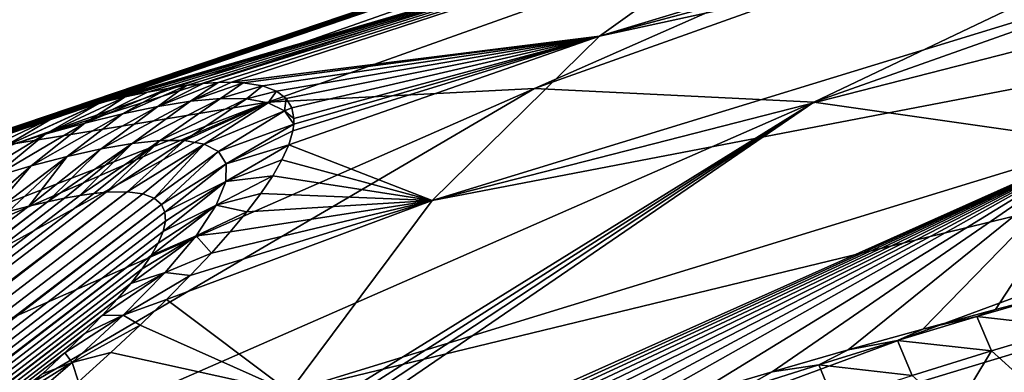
# Model space of a CAD drawing. Header units: metres. Extents: x -82 to 82, y -464 to 32.
# Tile 166 of 256: x -54.75 to -50.74, y -9.06 to -7.62. Entities that reach past the tile are written whole.
import ezdxf

# ---------------------------------------------------------------- set-up
doc = ezdxf.new("R2010")
doc.units = ezdxf.units.M
doc.layers.add('solid_K244121000C07', color=7, linetype='CONTINUOUS')

msp = doc.modelspace()

# ---------------------------------------------------------------- linework, layer by layer
at = {"layer": 'solid_K244121000C07'}
for points in [[(-52.389282, -7.690336, 46.557125), (-46.524166, -5.921303, 43.204556), (-46.89703, -6.230306, 42.51297)], [(-52.389282, -7.690336, 46.557125), (-51.61158, -7.134659, 47.918064), (-46.524166, -5.921303, 43.204556)], [(-52.653362, -7.903631, 57.693344), (-51.51622, -7.959789, 58.885853), (-47.677128, -6.12993, 53.144787)], [(-48.769024, -6.193362, 51.891994), (-52.653362, -7.903631, 57.693344), (-47.677128, -6.12993, 53.144787)], [(-51.51622, -7.959789, 58.885853), (-46.527237, -6.193362, 54.344566), (-47.677128, -6.12993, 53.144787)], [(-54.766689, -8.127911, 55.175426), (-48.769024, -6.193362, 51.891994), (-49.794132, -6.383147, 50.596279)], [(-53.739185, -7.959791, 56.453873), (-48.769024, -6.193362, 51.891994), (-54.766689, -8.127911, 55.175426)], [(-53.739185, -7.959791, 56.453873), (-52.653362, -7.903631, 57.693344), (-48.769024, -6.193362, 51.891994)], [(-51.51622, -7.959789, 58.885853), (-50.335037, -8.1279, 60.023773), (-46.527237, -6.193362, 54.344566)], [(-52.389282, -7.690336, 46.557125), (-46.89703, -6.230306, 42.51297), (-47.241047, -6.57279, 41.822208)], [(-55.722847, -8.40444, 53.861332), (-49.794132, -6.383147, 50.596279), (-50.744202, -6.697757, 49.26807)], [(-54.766689, -8.127911, 55.175426), (-49.794132, -6.383147, 50.596279), (-55.722847, -8.40444, 53.861332)], [(-53.071053, -8.360312, 45.19622), (-47.241047, -6.57279, 41.822208), (-47.555275, -6.947816, 41.134159)], [(-53.071053, -8.360312, 45.19622), (-52.389282, -7.690336, 46.557125), (-47.241047, -6.57279, 41.822208)], [(-55.600147, -8.356361, 53.64119), (-55.722847, -8.40444, 53.861332), (-50.744202, -6.697757, 49.26807)], [(-55.472782, -8.307472, 53.407543), (-55.600147, -8.356361, 53.64119), (-50.744202, -6.697757, 49.26807)], [(-55.351673, -8.262032, 53.179581), (-55.472782, -8.307472, 53.407543), (-50.744202, -6.697757, 49.26807)], [(-55.236244, -8.219767, 52.957043), (-55.351673, -8.262032, 53.179581), (-50.744202, -6.697757, 49.26807)], [(-55.072552, -8.161755, 52.632877), (-55.236244, -8.219767, 52.957043), (-50.744202, -6.697757, 49.26807)], [(-54.920963, -8.110342, 52.320473), (-55.072552, -8.161755, 52.632877), (-50.744202, -6.697757, 49.26807)], [(-54.920963, -8.110342, 52.320473), (-50.744202, -6.697757, 49.26807), (-51.61158, -7.134659, 47.918064)], [(-53.071053, -8.360312, 45.19622), (-47.555275, -6.947816, 41.134159), (-47.838856, -7.354358, 40.450714)], [(-54.780979, -8.06518, 52.019524), (-54.920963, -8.110342, 52.320473), (-51.61158, -7.134659, 47.918064)], [(-54.650955, -8.025499, 51.729279), (-54.780979, -8.06518, 52.019524), (-51.61158, -7.134659, 47.918064)], [(-54.531616, -7.991429, 51.449905), (-54.650955, -8.025499, 51.729279), (-51.61158, -7.134659, 47.918064)], [(-54.42424, -7.963072, 51.186054), (-54.531616, -7.991429, 51.449905), (-51.61158, -7.134659, 47.918064)], [(-54.42223, -7.962564, 51.181), (-54.42424, -7.963072, 51.186054), (-51.61158, -7.134659, 47.918064)], [(-54.321381, -7.938245, 50.921898), (-54.42223, -7.962564, 51.181), (-51.61158, -7.134659, 47.918064)], [(-54.229855, -7.918649, 50.672775), (-54.321381, -7.938245, 50.921898), (-51.61158, -7.134659, 47.918064)], [(-54.146778, -7.903335, 50.433228), (-54.229855, -7.918649, 50.672775), (-51.61158, -7.134659, 47.918064)], [(-54.070972, -7.891746, 50.202747), (-54.146778, -7.903335, 50.433228), (-51.61158, -7.134659, 47.918064)], [(-54.003216, -7.884069, 49.98156), (-54.070972, -7.891746, 50.202747), (-51.61158, -7.134659, 47.918064)], [(-53.942554, -7.879863, 49.769058), (-54.003216, -7.884069, 49.98156), (-51.61158, -7.134659, 47.918064)], [(-53.888077, -7.878697, 49.56472), (-53.942554, -7.879863, 49.769058), (-51.61158, -7.134659, 47.918064)], [(-53.888077, -7.878697, 49.56472), (-51.61158, -7.134659, 47.918064), (-52.389282, -7.690336, 46.557125)], [(-53.651398, -9.139195, 43.846298), (-47.838856, -7.354358, 40.450714), (-48.091011, -7.791301, 39.773739)], [(-53.651398, -9.139195, 43.846298), (-53.071053, -8.360312, 45.19622), (-47.838856, -7.354358, 40.450714)], [(-53.840496, -7.880744, 49.368839), (-53.888077, -7.878697, 49.56472), (-52.389282, -7.690336, 46.557125)], [(-53.761993, -7.892774, 48.999302), (-53.840496, -7.880744, 49.368839), (-52.389282, -7.690336, 46.557125)], [(-53.704525, -7.91453, 48.657925), (-53.761993, -7.892774, 48.999302), (-52.389282, -7.690336, 46.557125)], [(-53.665253, -7.944675, 48.341335), (-53.704525, -7.91453, 48.657925), (-52.389282, -7.690336, 46.557125)], [(-53.642048, -7.982213, 48.046734), (-53.665253, -7.944675, 48.341335), (-52.389282, -7.690336, 46.557125)], [(-53.65443, -8.132502, 47.273609), (-52.389282, -7.690336, 46.557125), (-53.071053, -8.360312, 45.19622)], [(-53.65443, -8.132502, 47.273609), (-53.63797, -8.076667, 47.515003), (-52.389282, -7.690336, 46.557125)], [(-53.63343, -8.026413, 47.772022), (-53.642048, -7.982213, 48.046734), (-52.389282, -7.690336, 46.557125)], [(-53.63797, -8.076667, 47.515003), (-53.633854, -8.048766, 47.65168), (-52.389282, -7.690336, 46.557125)], [(-53.633854, -8.048766, 47.65168), (-53.63343, -8.026413, 47.772022), (-52.389282, -7.690336, 46.557125)], [(-54.125645, -10.020713, 42.51823), (-48.091011, -7.791301, 39.773739), (-48.311047, -8.257446, 39.105095)], [(-54.125645, -10.020713, 42.51823), (-53.651398, -9.139195, 43.846298), (-48.091011, -7.791301, 39.773739)], [(-54.332081, -8.007263, 50.292625), (-54.146778, -7.903335, 50.433228), (-54.070972, -7.891746, 50.202747)], [(-54.332081, -8.007263, 50.292625), (-54.070972, -7.891746, 50.202747), (-54.18784, -7.977102, 49.937302)], [(-54.18784, -7.977102, 49.937302), (-54.003216, -7.884069, 49.98156), (-53.942554, -7.879863, 49.769058)], [(-54.18784, -7.977102, 49.937302), (-53.942554, -7.879863, 49.769058), (-54.054039, -7.955883, 49.57539)], [(-54.18784, -7.977102, 49.937302), (-54.070972, -7.891746, 50.202747), (-54.003216, -7.884069, 49.98156)], [(-54.054039, -7.955883, 49.57539), (-53.942554, -7.879863, 49.769058), (-53.888077, -7.878697, 49.56472)], [(-54.054039, -7.955883, 49.57539), (-53.888077, -7.878697, 49.56472), (-53.840496, -7.880744, 49.368839)], [(-54.054039, -7.955883, 49.57539), (-53.840496, -7.880744, 49.368839), (-53.932785, -7.945152, 49.206352)], [(-53.932785, -7.945152, 49.206352), (-53.840496, -7.880744, 49.368839), (-53.761993, -7.892774, 48.999302)], [(-53.932785, -7.945152, 49.206352), (-53.761993, -7.892774, 48.999302), (-53.826355, -7.946511, 48.829666)], [(-53.826355, -7.946511, 48.829666), (-53.761993, -7.892774, 48.999302), (-53.704525, -7.91453, 48.657925)], [(-57.548874, -10.05042, 62.168114), (-56.409737, -10.102708, 63.366352), (-52.653362, -7.903631, 57.693344)], [(-53.739185, -7.959791, 56.453873), (-57.548874, -10.05042, 62.168114), (-52.653362, -7.903631, 57.693344)], [(-56.409737, -10.102708, 63.366352), (-51.51622, -7.959789, 58.885853), (-52.653362, -7.903631, 57.693344)], [(-54.646194, -8.090195, 50.985516), (-54.42223, -7.962564, 51.181), (-54.321381, -7.938245, 50.921898)], [(-54.646194, -8.090195, 50.985516), (-54.321381, -7.938245, 50.921898), (-54.485245, -8.045245, 50.641869)], [(-54.485245, -8.045245, 50.641869), (-54.229855, -7.918649, 50.672775), (-54.146778, -7.903335, 50.433228)], [(-54.485245, -8.045245, 50.641869), (-54.146778, -7.903335, 50.433228), (-54.332081, -8.007263, 50.292625)], [(-54.485245, -8.045245, 50.641869), (-54.321381, -7.938245, 50.921898), (-54.229855, -7.918649, 50.672775)], [(-53.826355, -7.946511, 48.829666), (-53.704525, -7.91453, 48.657925), (-53.738117, -7.962265, 48.445141)], [(-53.738117, -7.962265, 48.445141), (-53.704525, -7.91453, 48.657925), (-53.665253, -7.944675, 48.341335)], [(-53.739185, -7.959791, 56.453873), (-59.66576, -10.253979, 59.639606), (-58.640194, -10.102708, 60.926182)], [(-53.739185, -7.959791, 56.453873), (-54.766689, -8.127911, 55.175426), (-59.66576, -10.253979, 59.639606)], [(-53.739185, -7.959791, 56.453873), (-58.640194, -10.102708, 60.926182), (-57.548874, -10.05042, 62.168114)], [(-56.409737, -10.102708, 63.366352), (-55.220226, -10.25397, 64.503082), (-51.51622, -7.959789, 58.885853)], [(-55.220226, -10.25397, 64.503082), (-54.959034, -10.154716, 64.334763), (-51.51622, -7.959789, 58.885853)], [(-54.959034, -10.154716, 64.334763), (-54.701763, -10.058574, 64.170616), (-51.51622, -7.959789, 58.885853)], [(-54.813839, -8.141261, 51.324036), (-54.42424, -7.963072, 51.186054), (-54.42223, -7.962564, 51.181)], [(-54.813839, -8.141261, 51.324036), (-54.42223, -7.962564, 51.181), (-54.646194, -8.090195, 50.985516)], [(-54.597252, -8.013683, 51.530071), (-54.42424, -7.963072, 51.186054), (-54.813839, -8.141261, 51.324036)], [(-54.701763, -10.058574, 64.170616), (-54.448219, -9.965364, 64.010361), (-51.51622, -7.959789, 58.885853)], [(-54.597252, -8.013683, 51.530071), (-54.531616, -7.991429, 51.449905), (-54.42424, -7.963072, 51.186054)], [(-54.556549, -8.180562, 50.143417), (-54.332081, -8.007263, 50.292625), (-54.18784, -7.977102, 49.937302)], [(-54.418987, -8.149677, 49.797688), (-54.556549, -8.180562, 50.143417), (-54.18784, -7.977102, 49.937302)], [(-54.448219, -9.965364, 64.010361), (-50.335037, -8.1279, 60.023773), (-51.51622, -7.959789, 58.885853)], [(-54.418987, -8.149677, 49.797688), (-54.18784, -7.977102, 49.937302), (-54.054039, -7.955883, 49.57539)], [(-54.292282, -8.127665, 49.446991), (-54.418987, -8.149677, 49.797688), (-54.054039, -7.955883, 49.57539)], [(-54.292282, -8.127665, 49.446991), (-54.054039, -7.955883, 49.57539), (-53.932785, -7.945152, 49.206352)], [(-54.178482, -8.115958, 49.091175), (-54.292282, -8.127665, 49.446991), (-53.932785, -7.945152, 49.206352)], [(-54.178482, -8.115958, 49.091175), (-53.932785, -7.945152, 49.206352), (-53.826355, -7.946511, 48.829666)], [(-54.0798, -8.116071, 48.73016), (-54.178482, -8.115958, 49.091175), (-53.826355, -7.946511, 48.829666)], [(-54.0798, -8.116071, 48.73016), (-53.826355, -7.946511, 48.829666), (-53.738117, -7.962265, 48.445141)], [(-53.999477, -8.13015, 48.364342), (-54.0798, -8.116071, 48.73016), (-53.738117, -7.962265, 48.445141)], [(-53.999477, -8.13015, 48.364342), (-53.738117, -7.962265, 48.445141), (-53.672226, -7.995159, 48.052822)], [(-53.738117, -7.962265, 48.445141), (-53.665253, -7.944675, 48.341335), (-53.672226, -7.995159, 48.052822)], [(-53.672226, -7.995159, 48.052822), (-53.665253, -7.944675, 48.341335), (-53.642048, -7.982213, 48.046734)], [(-54.597252, -8.013683, 51.530071), (-54.813839, -8.141261, 51.324036), (-54.987373, -8.197825, 51.657818)], [(-54.597252, -8.013683, 51.530071), (-54.987373, -8.197825, 51.657818), (-54.775837, -8.069777, 51.868477)], [(-54.597252, -8.013683, 51.530071), (-54.775837, -8.069777, 51.868477), (-54.650955, -8.025499, 51.729279)], [(-54.703411, -8.219203, 50.484386), (-54.485245, -8.045245, 50.641869), (-54.332081, -8.007263, 50.292625)], [(-54.556549, -8.180562, 50.143417), (-54.703411, -8.219203, 50.484386), (-54.332081, -8.007263, 50.292625)], [(-54.597252, -8.013683, 51.530071), (-54.650955, -8.025499, 51.729279), (-54.531616, -7.991429, 51.449905)], [(-53.941277, -8.160615, 47.994392), (-53.999477, -8.13015, 48.364342), (-53.672226, -7.995159, 48.052822)], [(-53.941277, -8.160615, 47.994392), (-53.672226, -7.995159, 48.052822), (-53.633854, -8.048766, 47.65168)], [(-53.672226, -7.995159, 48.052822), (-53.642048, -7.982213, 48.046734), (-53.63343, -8.026413, 47.772022)], [(-53.672226, -7.995159, 48.052822), (-53.63343, -8.026413, 47.772022), (-53.633854, -8.048766, 47.65168)], [(-54.858429, -8.264778, 50.820866), (-54.646194, -8.090195, 50.985516), (-54.485245, -8.045245, 50.641869)], [(-54.703411, -8.219203, 50.484386), (-54.858429, -8.264778, 50.820866), (-54.485245, -8.045245, 50.641869)], [(-54.775837, -8.069777, 51.868477), (-54.780979, -8.06518, 52.019524), (-54.650955, -8.025499, 51.729279)], [(-53.909817, -8.210238, 47.622116), (-53.941277, -8.160615, 47.994392), (-53.633854, -8.048766, 47.65168)], [(-53.909817, -8.210238, 47.622116), (-53.633854, -8.048766, 47.65168), (-53.63797, -8.076667, 47.515003)], [(-55.020504, -8.316473, 51.153111), (-54.813839, -8.141261, 51.324036), (-54.646194, -8.090195, 50.985516)], [(-54.858429, -8.264778, 50.820866), (-55.020504, -8.316473, 51.153111), (-54.646194, -8.090195, 50.985516)], [(-53.909817, -8.210238, 47.622116), (-53.63797, -8.076667, 47.515003), (-53.65443, -8.132502, 47.273609)], [(-54.292282, -8.127665, 49.446991), (-54.568283, -8.350194, 49.524887), (-54.637241, -8.364584, 49.713917)], [(-54.292282, -8.127665, 49.446991), (-54.637241, -8.364584, 49.713917), (-54.418987, -8.149677, 49.797688)], [(-54.292282, -8.127665, 49.446991), (-54.505421, -8.338934, 49.342392), (-54.568283, -8.350194, 49.524887)], [(-54.178482, -8.115958, 49.091175), (-54.448929, -8.331063, 49.166664), (-54.505421, -8.338934, 49.342392)], [(-54.178482, -8.115958, 49.091175), (-54.505421, -8.338934, 49.342392), (-54.292282, -8.127665, 49.446991)], [(-54.178482, -8.115958, 49.091175), (-54.398201, -8.326134, 48.997314), (-54.448929, -8.331063, 49.166664)], [(-54.448219, -9.965364, 64.010361), (-54.166599, -9.863606, 63.834045), (-50.335037, -8.1279, 60.023773)], [(-54.0798, -8.116071, 48.73016), (-54.398201, -8.326134, 48.997314), (-54.178482, -8.115958, 49.091175)], [(-54.0798, -8.116071, 48.73016), (-54.313084, -8.324498, 48.677151), (-54.398201, -8.326134, 48.997314)], [(-53.999477, -8.13015, 48.364342), (-54.313084, -8.324498, 48.677151), (-54.0798, -8.116071, 48.73016)], [(-53.999477, -8.13015, 48.364342), (-54.248405, -8.33295, 48.381298), (-54.313084, -8.324498, 48.677151)], [(-53.999477, -8.13015, 48.364342), (-54.202625, -8.350544, 48.109154), (-54.248405, -8.33295, 48.381298)], [(-53.941277, -8.160615, 47.994392), (-54.202625, -8.350544, 48.109154), (-53.999477, -8.13015, 48.364342)], [(-54.166599, -9.863606, 63.834045), (-53.890041, -9.765685, 63.663174), (-50.335037, -8.1279, 60.023773)], [(-53.910767, -8.282226, 47.25079), (-53.65443, -8.132502, 47.273609), (-53.682064, -8.193603, 47.046467)], [(-53.910767, -8.282226, 47.25079), (-53.909817, -8.210238, 47.622116), (-53.65443, -8.132502, 47.273609)], [(-53.890041, -9.765685, 63.663174), (-53.618511, -9.671514, 63.497696), (-50.335037, -8.1279, 60.023773)], [(-53.682064, -8.193603, 47.046467), (-53.65443, -8.132502, 47.273609), (-53.071053, -8.360312, 45.19622)], [(-53.618511, -9.671514, 63.497696), (-53.351768, -9.580874, 63.337246), (-50.335037, -8.1279, 60.023773)], [(-53.351768, -9.580874, 63.337246), (-53.089569, -9.493553, 63.181461), (-50.335037, -8.1279, 60.023773)], [(-53.089569, -9.493553, 63.181461), (-52.831665, -9.409338, 63.02998), (-50.335037, -8.1279, 60.023773)], [(-52.831665, -9.409338, 63.02998), (-52.577953, -9.328121, 62.882652), (-50.335037, -8.1279, 60.023773)], [(-52.577953, -9.328121, 62.882652), (-52.328861, -9.250147, 62.740177), (-50.335037, -8.1279, 60.023773)], [(-52.328861, -9.250147, 62.740177), (-52.003712, -9.150998, 62.557407), (-50.335037, -8.1279, 60.023773)], [(-52.003712, -9.150998, 62.557407), (-51.686108, -9.056973, 62.382191), (-50.335037, -8.1279, 60.023773)], [(-51.686108, -9.056973, 62.382191), (-51.375584, -8.967663, 62.213787), (-50.335037, -8.1279, 60.023773)], [(-51.375584, -8.967663, 62.213787), (-51.072094, -8.88297, 62.052177), (-50.335037, -8.1279, 60.023773)], [(-51.072094, -8.88297, 62.052177), (-50.776024, -8.803089, 61.898064), (-50.335037, -8.1279, 60.023773)], [(-50.776024, -8.803089, 61.898064), (-50.526367, -8.737803, 61.770702), (-50.335037, -8.1279, 60.023773)], [(-54.556549, -8.180562, 50.143417), (-54.795383, -8.404139, 50.112934), (-54.884808, -8.429412, 50.323029)], [(-54.556549, -8.180562, 50.143417), (-54.884808, -8.429412, 50.323029), (-54.703411, -8.219203, 50.484386)], [(-54.556549, -8.180562, 50.143417), (-54.712761, -8.382436, 49.909809), (-54.795383, -8.404139, 50.112934)], [(-54.418987, -8.149677, 49.797688), (-54.637241, -8.364584, 49.713917), (-54.712761, -8.382436, 49.909809)], [(-54.418987, -8.149677, 49.797688), (-54.712761, -8.382436, 49.909809), (-54.556549, -8.180562, 50.143417)], [(-53.941277, -8.160615, 47.994392), (-54.173389, -8.375649, 47.859856), (-54.202625, -8.350544, 48.109154)], [(-53.909817, -8.210238, 47.622116), (-54.173389, -8.375649, 47.859856), (-53.941277, -8.160615, 47.994392)], [(-54.703411, -8.219203, 50.484386), (-54.884808, -8.429412, 50.323029), (-54.981628, -8.458696, 50.540516)], [(-54.703411, -8.219203, 50.484386), (-54.981628, -8.458696, 50.540516), (-54.858429, -8.264778, 50.820866)], [(-53.909817, -8.210238, 47.622116), (-54.158691, -8.407178, 47.631496), (-54.173389, -8.375649, 47.859856)], [(-53.910767, -8.282226, 47.25079), (-54.158691, -8.407178, 47.631496), (-53.909817, -8.210238, 47.622116)], [(-53.910767, -8.282226, 47.25079), (-53.682064, -8.193603, 47.046467), (-53.719936, -8.259633, 46.832115)], [(-53.719936, -8.259633, 46.832115), (-53.682064, -8.193603, 47.046467), (-53.071053, -8.360312, 45.19622)], [(-54.125645, -10.020713, 42.51823), (-48.311047, -8.257446, 39.105095), (-48.498363, -8.751516, 38.446609)], [(-53.949654, -8.379251, 46.885582), (-53.719936, -8.259633, 46.832115), (-53.767788, -8.330614, 46.629169)], [(-53.949654, -8.379251, 46.885582), (-53.910767, -8.282226, 47.25079), (-53.719936, -8.259633, 46.832115)], [(-53.767788, -8.330614, 46.629169), (-53.719936, -8.259633, 46.832115), (-53.071053, -8.360312, 45.19622)], [(-53.910767, -8.282226, 47.25079), (-54.166618, -8.486587, 47.229958), (-54.157032, -8.444432, 47.422432)], [(-53.949654, -8.379251, 46.885582), (-54.166618, -8.486587, 47.229958), (-53.910767, -8.282226, 47.25079)], [(-53.910767, -8.282226, 47.25079), (-54.157032, -8.444432, 47.422432), (-54.158691, -8.407178, 47.631496)], [(-76.137505, -25.119013, 67.810989), (-54.313084, -8.324498, 48.677151), (-54.248405, -8.33295, 48.381298)], [(-76.137505, -25.119013, 67.810989), (-75.87397, -24.712225, 68.318626), (-54.313084, -8.324498, 48.677151)], [(-76.137505, -25.119013, 67.810989), (-54.248405, -8.33295, 48.381298), (-54.202625, -8.350544, 48.109154)], [(-75.87397, -24.712225, 68.318626), (-54.398201, -8.326134, 48.997314), (-54.313084, -8.324498, 48.677151)], [(-75.87397, -24.712225, 68.318626), (-54.448929, -8.331063, 49.166664), (-54.398201, -8.326134, 48.997314)], [(-75.87397, -24.712225, 68.318626), (-54.505421, -8.338934, 49.342392), (-54.448929, -8.331063, 49.166664)], [(-75.87397, -24.712225, 68.318626), (-54.568283, -8.350194, 49.524887), (-54.505421, -8.338934, 49.342392)], [(-64.834755, -25.119205, 80.176369), (-43.840309, -8.324328, 60.157181), (-44.166557, -8.326369, 60.213844)], [(-64.834755, -25.119205, 80.176369), (-43.540062, -8.332244, 60.118542), (-43.840309, -8.324328, 60.157181)], [(-64.834755, -25.119205, 80.176369), (-44.166557, -8.326369, 60.213844), (-44.520061, -8.339968, 60.290737)], [(-64.834755, -25.119205, 80.176369), (-64.335869, -25.493855, 80.487877), (-43.540062, -8.332244, 60.118542)], [(-64.834755, -25.119205, 80.176369), (-44.520061, -8.339968, 60.290737), (-44.707253, -8.351306, 60.337135)], [(-64.335869, -25.493855, 80.487877), (-43.264629, -8.348969, 60.096176), (-43.540062, -8.332244, 60.118542)], [(-53.949654, -8.379251, 46.885582), (-53.767788, -8.330614, 46.629169), (-53.825405, -8.40656, 46.436607)], [(-53.825405, -8.40656, 46.436607), (-53.767788, -8.330614, 46.629169), (-53.071053, -8.360312, 45.19622)], [(-76.40303, -25.493652, 67.28624), (-54.173389, -8.375649, 47.859856), (-54.158691, -8.407178, 47.631496)], [(-76.40303, -25.493652, 67.28624), (-76.137505, -25.119013, 67.810989), (-54.173389, -8.375649, 47.859856)], [(-76.137505, -25.119013, 67.810989), (-54.202625, -8.350544, 48.109154), (-54.173389, -8.375649, 47.859856)], [(-75.87397, -24.712225, 68.318626), (-54.637241, -8.364584, 49.713917), (-54.568283, -8.350194, 49.524887)], [(-75.87397, -24.712225, 68.318626), (-75.612518, -24.273117, 68.808632), (-54.637241, -8.364584, 49.713917)], [(-75.612518, -24.273117, 68.808632), (-54.712761, -8.382436, 49.909809), (-54.637241, -8.364584, 49.713917)], [(-65.316795, -24.712387, 79.868362), (-44.707253, -8.351306, 60.337135), (-44.901863, -8.366139, 60.389431)], [(-65.316795, -24.712387, 79.868362), (-64.834755, -25.119205, 80.176369), (-44.707253, -8.351306, 60.337135)], [(-65.316795, -24.712387, 79.868362), (-44.901863, -8.366139, 60.389431), (-45.103653, -8.384214, 60.447392)], [(-64.335869, -25.493855, 80.487877), (-43.012814, -8.373571, 60.088535), (-43.264629, -8.348969, 60.096176)], [(-64.335869, -25.493855, 80.487877), (-42.782852, -8.40483, 60.093716), (-43.012814, -8.373571, 60.088535)], [(-53.949654, -8.379251, 46.885582), (-54.214809, -8.583676, 46.886589), (-54.186104, -8.533046, 47.051865)], [(-54.031479, -8.503099, 46.534584), (-54.214809, -8.583676, 46.886589), (-53.949654, -8.379251, 46.885582)], [(-53.949654, -8.379251, 46.885582), (-54.186104, -8.533046, 47.051865), (-54.166618, -8.486587, 47.229958)], [(-54.152321, -8.763123, 45.75061), (-53.071053, -8.360312, 45.19622), (-53.651398, -9.139195, 43.846298)], [(-54.152321, -8.763123, 45.75061), (-54.055473, -8.665401, 45.910835), (-53.071053, -8.360312, 45.19622)], [(-54.055473, -8.665401, 45.910835), (-53.969021, -8.573668, 46.078217), (-53.071053, -8.360312, 45.19622)], [(-54.031479, -8.503099, 46.534584), (-53.949654, -8.379251, 46.885582), (-53.825405, -8.40656, 46.436607)], [(-53.969021, -8.573668, 46.078217), (-53.892494, -8.487513, 46.253292), (-53.071053, -8.360312, 45.19622)], [(-53.892494, -8.487513, 46.253292), (-53.825405, -8.40656, 46.436607), (-53.071053, -8.360312, 45.19622)], [(-76.40303, -25.493652, 67.28624), (-54.158691, -8.407178, 47.631496), (-54.157032, -8.444432, 47.422432)], [(-75.612518, -24.273117, 68.808632), (-54.795383, -8.404139, 50.112934), (-54.712761, -8.382436, 49.909809)], [(-65.316795, -24.712387, 79.868362), (-45.103653, -8.384214, 60.447392), (-45.313061, -8.405945, 60.511543)], [(-65.316795, -24.712387, 79.868362), (-45.313061, -8.405945, 60.511543), (-45.530434, -8.431667, 60.582317)], [(-64.335869, -25.493855, 80.487877), (-63.820595, -25.836399, 80.80275), (-42.782852, -8.40483, 60.093716)], [(-63.820595, -25.836399, 80.80275), (-42.572567, -8.441628, 60.109905), (-42.782852, -8.40483, 60.093716)], [(-54.031479, -8.503099, 46.534584), (-53.825405, -8.40656, 46.436607), (-53.892494, -8.487513, 46.253292)], [(-76.40303, -25.493652, 67.28624), (-54.157032, -8.444432, 47.422432), (-54.166618, -8.486587, 47.229958)], [(-65.316795, -24.712387, 79.868362), (-45.530434, -8.431667, 60.582317), (-45.755524, -8.461131, 60.659477)], [(-65.316795, -24.712387, 79.868362), (-45.755524, -8.461131, 60.659477), (-45.988895, -8.494852, 60.743668)], [(-63.820595, -25.836399, 80.80275), (-42.380119, -8.48347, 60.136036), (-42.572567, -8.441628, 60.109905)], [(-76.40303, -25.493652, 67.28624), (-54.166618, -8.486587, 47.229958), (-54.186104, -8.533046, 47.051865)], [(-65.781441, -24.273247, 79.564018), (-45.988895, -8.494852, 60.743668), (-46.230808, -8.533061, 60.835205)], [(-65.781441, -24.273247, 79.564018), (-65.316795, -24.712387, 79.868362), (-45.988895, -8.494852, 60.743668)], [(-63.820595, -25.836399, 80.80275), (-42.203426, -8.529872, 60.171082), (-42.380119, -8.48347, 60.136036)], [(-54.031479, -8.503099, 46.534584), (-53.892494, -8.487513, 46.253292), (-53.969021, -8.573668, 46.078217)], [(-76.670448, -25.836212, 66.744835), (-54.186104, -8.533046, 47.051865), (-54.214809, -8.583676, 46.886589)], [(-76.670448, -25.836212, 66.744835), (-76.40303, -25.493652, 67.28624), (-54.186104, -8.533046, 47.051865)], [(-65.781441, -24.273247, 79.564018), (-46.230808, -8.533061, 60.835205), (-46.481068, -8.575571, 60.933926)], [(-63.820595, -25.836399, 80.80275), (-42.039787, -8.580474, 60.214184), (-42.203426, -8.529872, 60.171082)], [(-54.031479, -8.503099, 46.534584), (-54.297794, -8.697306, 46.586861), (-54.252155, -8.638404, 46.732227)], [(-54.158302, -8.653297, 46.206997), (-54.297794, -8.697306, 46.586861), (-54.031479, -8.503099, 46.534584)], [(-54.031479, -8.503099, 46.534584), (-54.252155, -8.638404, 46.732227), (-54.214809, -8.583676, 46.886589)], [(-54.158302, -8.653297, 46.206997), (-54.031479, -8.503099, 46.534584), (-53.969021, -8.573668, 46.078217)], [(-65.781441, -24.273247, 79.564018), (-46.481068, -8.575571, 60.933926), (-46.740364, -8.623005, 61.040592)], [(-63.820595, -25.836399, 80.80275), (-63.289322, -26.146841, 81.120834), (-42.039787, -8.580474, 60.214184)], [(-63.289322, -26.146841, 81.120834), (-41.887871, -8.635173, 60.264946), (-42.039787, -8.580474, 60.214184)], [(-54.158302, -8.653297, 46.206997), (-53.969021, -8.573668, 46.078217), (-54.055473, -8.665401, 45.910835)], [(-76.670448, -25.836212, 66.744835), (-54.214809, -8.583676, 46.886589), (-54.252155, -8.638404, 46.732227)], [(-76.670448, -25.836212, 66.744835), (-54.252155, -8.638404, 46.732227), (-54.297794, -8.697306, 46.586861)], [(-65.781441, -24.273247, 79.564018), (-46.740364, -8.623005, 61.040592), (-47.008801, -8.675441, 61.15535)], [(-63.289322, -26.146841, 81.120834), (-41.746437, -8.693929, 60.323101), (-41.887871, -8.635173, 60.264946)], [(-54.158302, -8.653297, 46.206997), (-54.413937, -8.828322, 46.319538), (-54.351711, -8.760555, 46.449593)], [(-54.328503, -8.826861, 45.912453), (-54.413937, -8.828322, 46.319538), (-54.158302, -8.653297, 46.206997)], [(-54.158302, -8.653297, 46.206997), (-54.351711, -8.760555, 46.449593), (-54.297794, -8.697306, 46.586861)], [(-54.328503, -8.826861, 45.912453), (-54.158302, -8.653297, 46.206997), (-54.055473, -8.665401, 45.910835)], [(-76.670448, -25.836212, 66.744835), (-54.297794, -8.697306, 46.586861), (-54.351711, -8.760555, 46.449593)], [(-65.781441, -24.273247, 79.564018), (-47.008801, -8.675441, 61.15535), (-47.286324, -8.732833, 61.278191)], [(-63.289322, -26.146841, 81.120834), (-41.613842, -8.757077, 60.388844), (-41.746437, -8.693929, 60.323101)], [(-54.328503, -8.826861, 45.912453), (-54.055473, -8.665401, 45.910835), (-54.152321, -8.763123, 45.75061)], [(-66.228088, -23.801477, 79.263405), (-47.286324, -8.732833, 61.278191), (-47.573746, -8.79593, 61.410019)], [(-66.228088, -23.801477, 79.263405), (-65.781441, -24.273247, 79.564018), (-47.286324, -8.732833, 61.278191)], [(-50.852268, -8.832232, 61.961483), (-50.526367, -8.737803, 61.770702), (-50.776024, -8.803089, 61.898064)], [(-50.468075, -8.875, 62.083157), (-50.526367, -8.737803, 61.770702), (-50.852268, -8.832232, 61.961483)], [(-76.939659, -26.14669, 66.187164), (-54.351711, -8.760555, 46.449593), (-54.413937, -8.828322, 46.319538)], [(-76.939659, -26.14669, 66.187164), (-76.670448, -25.836212, 66.744835), (-54.351711, -8.760555, 46.449593)], [(-63.289322, -26.146841, 81.120834), (-41.489037, -8.824934, 60.462437), (-41.613842, -8.757077, 60.388844)], [(-54.489975, -10.997768, 41.22271), (-48.498363, -8.751516, 38.446609), (-48.652447, -9.272159, 37.800091)], [(-54.489975, -10.997768, 41.22271), (-54.125645, -10.020713, 42.51823), (-48.498363, -8.751516, 38.446609)], [(-54.328503, -8.826861, 45.912453), (-54.152321, -8.763123, 45.75061), (-54.259907, -8.867348, 45.596577)], [(-54.259907, -8.867348, 45.596577), (-54.152321, -8.763123, 45.75061), (-53.651398, -9.139195, 43.846298)], [(-66.228088, -23.801477, 79.263405), (-47.573746, -8.79593, 61.410019), (-47.870949, -8.864619, 61.550747)], [(-50.852268, -8.832232, 61.961483), (-50.776024, -8.803089, 61.898064), (-51.072094, -8.88297, 62.052177)], [(-76.939659, -26.14669, 66.187164), (-54.413937, -8.828322, 46.319538), (-54.485107, -8.90127, 46.195637)], [(-63.289322, -26.146841, 81.120834), (-62.742287, -26.425131, 81.442032), (-41.489037, -8.824934, 60.462437)], [(-62.742287, -26.425131, 81.442032), (-41.371315, -8.897844, 60.544262), (-41.489037, -8.824934, 60.462437)], [(-54.328503, -8.826861, 45.912453), (-54.565849, -8.979958, 46.077251), (-54.485107, -8.90127, 46.195637)], [(-54.536301, -9.018707, 45.656803), (-54.565849, -8.979958, 46.077251), (-54.328503, -8.826861, 45.912453)], [(-54.536301, -9.018707, 45.656803), (-54.328503, -8.826861, 45.912453), (-54.259907, -8.867348, 45.596577)], [(-54.328503, -8.826861, 45.912453), (-54.485107, -8.90127, 46.195637), (-54.413937, -8.828322, 46.319538)], [(-51.175125, -8.929011, 62.154106), (-50.852268, -8.832232, 61.961483), (-51.072094, -8.88297, 62.052177)], [(-50.792889, -8.972187, 62.273911), (-50.852268, -8.832232, 61.961483), (-51.175125, -8.929011, 62.154106)], [(-50.792889, -8.972187, 62.273911), (-50.468075, -8.875, 62.083157), (-50.852268, -8.832232, 61.961483)], [(-76.939659, -26.14669, 66.187164), (-54.485107, -8.90127, 46.195637), (-54.565849, -8.979958, 46.077251)], [(-66.228088, -23.801477, 79.263405), (-47.870949, -8.864619, 61.550747), (-48.17812, -8.939075, 61.700626)], [(-62.742287, -26.425131, 81.442032), (-41.260094, -8.976295, 60.634899), (-41.371315, -8.897844, 60.544262)], [(-54.536301, -9.018707, 45.656803), (-54.259907, -8.867348, 45.596577), (-54.379131, -8.978658, 45.4487)], [(-54.379131, -8.978658, 45.4487), (-54.259907, -8.867348, 45.596577), (-53.651398, -9.139195, 43.846298)], [(-51.175125, -8.929011, 62.154106), (-51.072094, -8.88297, 62.052177), (-51.375584, -8.967663, 62.213787)], [(-50.624195, -9.124135, 62.497101), (-50.468075, -8.875, 62.083157), (-50.792889, -8.972187, 62.273911)], [(-66.228088, -23.801477, 79.263405), (-48.17812, -8.939075, 61.700626), (-48.496136, -9.020109, 61.860622)], [(-51.495651, -9.028125, 62.348629), (-51.175125, -8.929011, 62.154106), (-51.375584, -8.967663, 62.213787)], [(-51.115387, -9.071808, 62.46677), (-51.175125, -8.929011, 62.154106), (-51.495651, -9.028125, 62.348629)], [(-51.115387, -9.071808, 62.46677), (-50.792889, -8.972187, 62.273911), (-51.175125, -8.929011, 62.154106)], [(-76.939659, -26.14669, 66.187164), (-54.565849, -8.979958, 46.077251), (-54.656815, -9.064908, 45.963844)], [(-62.742287, -26.425131, 81.442032), (-41.154835, -9.061293, 60.735622), (-41.260094, -8.976295, 60.634899)], [(-54.536301, -9.018707, 45.656803), (-54.656815, -9.064908, 45.963844), (-54.565849, -8.979958, 46.077251)], [(-54.536301, -9.018707, 45.656803), (-54.379131, -8.978658, 45.4487), (-54.51078, -9.097639, 45.30687)], [(-54.51078, -9.097639, 45.30687), (-54.379131, -8.978658, 45.4487), (-53.651398, -9.139195, 43.846298)], [(-51.495651, -9.028125, 62.348629), (-51.375584, -8.967663, 62.213787), (-51.686108, -9.056973, 62.382191)], [(-50.944042, -9.224653, 62.687313), (-50.792889, -8.972187, 62.273911), (-51.115387, -9.071808, 62.46677)], [(-50.944042, -9.224653, 62.687313), (-50.624195, -9.124135, 62.497101), (-50.792889, -8.972187, 62.273911)], [(-66.228088, -23.801477, 79.263405), (-48.496136, -9.020109, 61.860622), (-48.713993, -9.07762, 61.972736)], [(-54.773975, -9.223159, 45.442623), (-54.536301, -9.018707, 45.656803), (-54.51078, -9.097639, 45.30687)], [(-54.773975, -9.223159, 45.442623), (-54.7593, -9.157107, 45.855228), (-54.536301, -9.018707, 45.656803)], [(-54.536301, -9.018707, 45.656803), (-54.7593, -9.157107, 45.855228), (-54.656815, -9.064908, 45.963844)], [(-51.813946, -9.129479, 62.544941), (-51.686108, -9.056973, 62.382191), (-52.003712, -9.150998, 62.557407)], [(-51.813946, -9.129479, 62.544941), (-51.495651, -9.028125, 62.348629), (-51.686108, -9.056973, 62.382191)], [(-51.435692, -9.173742, 62.661583), (-51.495651, -9.028125, 62.348629), (-51.813946, -9.129479, 62.544941)], [(-51.435692, -9.173742, 62.661583), (-51.115387, -9.071808, 62.46677), (-51.495651, -9.028125, 62.348629)]]:
    msp.add_3dface(points, dxfattribs=at)

doc.saveas('drawing.dxf')
